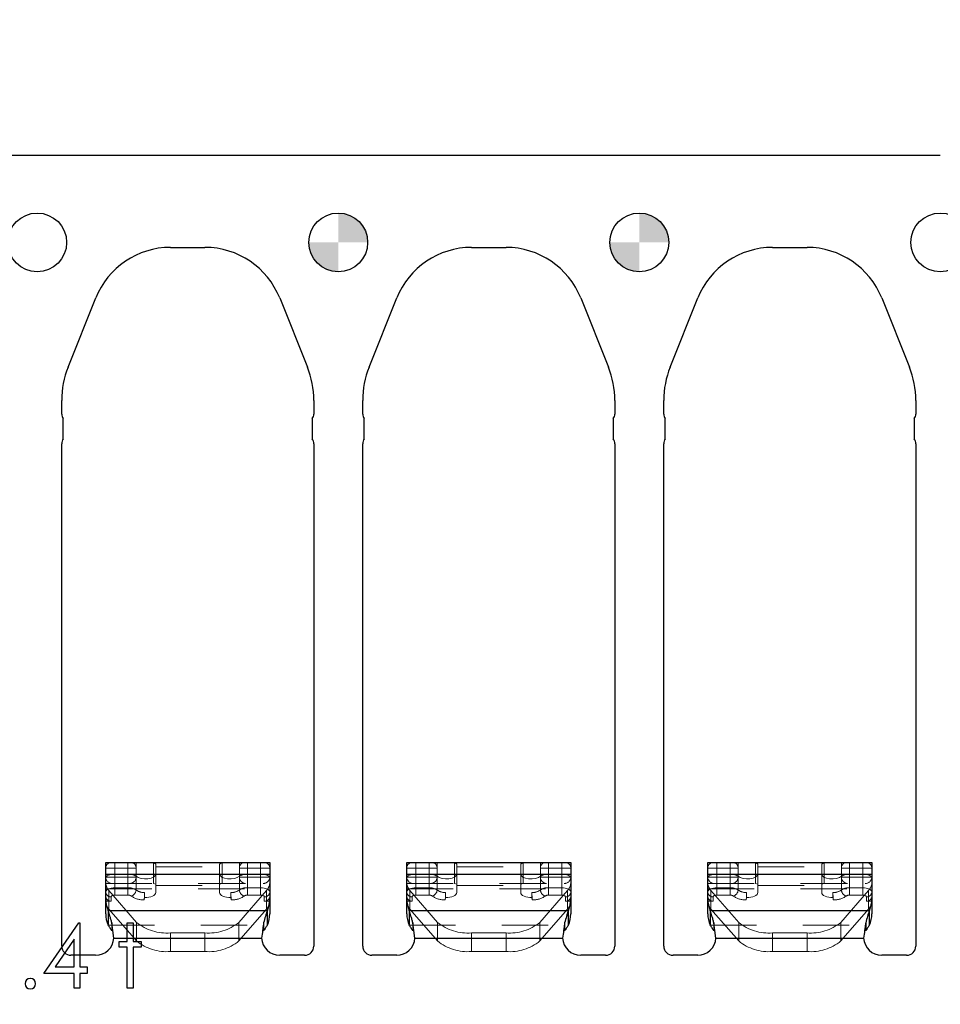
# Model space of a CAD drawing. Header units: inches. Extents: x -57.7 to -21.7, y -3.8 to 19.3.
# Tile 15 of 70: x -51.6 to -49.6, y 13.5 to 15.6. Entities that reach past the tile are written whole.
import ezdxf

# ---------------------------------------------------------------- set-up
doc = ezdxf.new("R2010")
doc.units = ezdxf.units.IN
doc.header["$LTSCALE"] = 0.5
doc.header["$MEASUREMENT"] = 0
doc.linetypes.add('HIDDEN', pattern=[0.225, 0.15, -0.075])
doc.layers.get('DEFPOINTS').update_dxf_attribs({"color": 8})
for name, color, linetype in [('APP-M-D', 42, 'Continuous'), ('APP-M-S', 30, 'Continuous'), ('PUN-M-S2', 1, 'Continuous')]:
    doc.layers.add(name, color=color, linetype=linetype)
doc.styles.add('DIEMAKER', font='romans.shx')
doc.dimstyles.new('LINEAR', dxfattribs={"dimtxt": 0.1, "dimasz": 0.125, "dimexe": 0.1, "dimexo": 0.05, "dimgap": 0.03, "dimtad": 1, "dimdec": 4, "dimzin": 4, "dimdsep": 46, "dimtxsty": 'DIEMAKER', "dimcen": 0, "dimclrd": 34, "dimclre": 34, "dimclrt": 42, "dimazin": 0, "dimtfac": 1, "dimtdec": 4, "dimtofl": 0, "dimtmove": 0, "dimatfit": 3, "dimfxl": 0, "dimtolj": 1, "dimtzin": 0, "dimarcsym": 0})

# ---------------------------------------------------------------- blocks, each defined once
blk = doc.blocks.new('*D83')
at = {"layer": 'APP-M-D', "color": 34, "lineweight": -2}
for p, q in [((-53.9818, 15.5436), (-53.9818, 16.4936)), ((-38.5318, 15.3561), (-38.5318, 16.4936)), ((-53.8568, 16.3936), (-38.6568, 16.3936))]:
    blk.add_line(p, q, dxfattribs=at)
at = {"layer": 'APP-M-D', "color": 34}
for points in [[(-53.8568, 16.4144), (-53.8568, 16.3727), (-53.9818, 16.3936)], [(-38.6568, 16.3727), (-38.6568, 16.4144), (-38.5318, 16.3936)]]:
    blk.add_solid(points, dxfattribs=at)
at = {"layer": 'DEFPOINTS', "color": 0}
for p in [(-38.5318, 16.3936), (-53.9818, 15.4936), (-38.5318, 15.3061)]:
    blk.add_point(p, dxfattribs=at)
at = {"layer": 'APP-M-D', "color": 42, "insert": (-46.6905, 16.4736), "char_height": 0.1, "attachment_point": 5, "style": 'DIEMAKER'}
blk.add_mtext('\\A1;15.4500', dxfattribs=at)

msp = doc.modelspace()

# ---------------------------------------------------------------- hatches: boundary and pattern name
at = {"layer": 'APP-M-S'}
h = msp.add_hatch(color=256, dxfattribs=at)
h.paths.add_polyline_path([(-50.81828, 15.11856, 0.4142136), (-50.88178, 15.18206), (-50.88178, 15.11856)])
h.paths.add_polyline_path([(-50.88178, 15.05506), (-50.88178, 15.11856), (-50.94528, 15.11856, 0.4142136)])
h = msp.add_hatch(color=256, dxfattribs=at)
h.paths.add_polyline_path([(-50.16828, 15.11856, 0.4142136), (-50.23178, 15.18206), (-50.23178, 15.11856)])
h.paths.add_polyline_path([(-50.23178, 15.05506), (-50.23178, 15.11856), (-50.29528, 15.11856, 0.4142136)])
at = {"layer": 'PUN-M-S2'}
h = msp.add_hatch(dxfattribs=at)
h.set_pattern_fill('ANSI31', color=256, scale=0.25, style=0)
h.paths.add_polyline_path([(-39.24528, 15.11856, 1), (-39.11828, 15.11856, 1)])
h.paths.add_polyline_path([(-39.95822, 14.99859, 0.3066784), (-40.11954, 15.1078), (-40.19402, 15.1078, 0.3066784), (-40.35533, 14.99859), (-40.41511, 14.84915, 0.0954146), (-40.42894, 14.77731), (-40.42894, 14.7478, 0.4142136), (-40.41394, 14.7328), (-40.34894, 14.7328, 0.4142136), (-40.33394, 14.7478), (-40.33394, 14.77731, -0.0954146), (-40.3269, 14.81387), (-40.26713, 14.96331, -0.3066784), (-40.19402, 15.0128), (-40.11954, 15.0128, -0.3066784), (-40.04643, 14.96331), (-39.98665, 14.81387, -0.0954146), (-39.97961, 14.77731), (-39.97961, 14.7478, 0.4142136), (-39.96461, 14.7328), (-39.89961, 14.7328, 0.4142136), (-39.88461, 14.7478), (-39.88461, 14.77731, 0.0954146), (-39.89845, 14.84915)])
h.paths.add_polyline_path([(-39.24528, 11.86856, 1), (-39.11828, 11.86856, 1)])
h.paths.add_polyline_path([(-40.11954, 11.87932, 0.3066784), (-39.95822, 11.98853), (-39.89845, 12.13797, 0.0954146), (-39.88461, 12.20981), (-39.88461, 12.23932, 0.4142136), (-39.89961, 12.25432), (-39.96461, 12.25432, 0.4142136), (-39.97961, 12.23932), (-39.97961, 12.20981, -0.0954146), (-39.98665, 12.17326), (-40.04643, 12.02382, -0.3066784), (-40.11954, 11.97432), (-40.19402, 11.97432, -0.3066784), (-40.26713, 12.02382), (-40.3269, 12.17326, -0.0954146), (-40.33394, 12.20981), (-40.33394, 12.23932, 0.4142136), (-40.34894, 12.25432), (-40.41394, 12.25432, 0.4142136), (-40.42894, 12.23932), (-40.42894, 12.20981, 0.0954146), (-40.41511, 12.13797), (-40.35533, 11.98853, 0.3066784), (-40.19402, 11.87932)])
h.paths.add_polyline_path([(-41.18461, 12.30347), (-41.18461, 13.38847, 0.4142136), (-41.20461, 13.40847), (-41.25796, 13.40847, 0.3988719), (-41.29727, 13.37117), (-41.2929, 13.34945), (-41.28486, 13.32839, -0.074975), (-41.27961, 13.29356), (-41.27961, 12.29847, 0.4142136), (-41.26461, 12.28347), (-41.20461, 12.28347, 0.4142136)])
h.paths.add_polyline_path([(-41.63394, 12.29847), (-41.63394, 13.29356, -0.074975), (-41.62869, 13.32839), (-41.62066, 13.34945), (-41.61628, 13.37117, 0.3988719), (-41.6556, 13.40847), (-41.70894, 13.40847, 0.4142136), (-41.72894, 13.38847), (-41.72894, 12.30347, 0.4142136), (-41.70894, 12.28347), (-41.64894, 12.28347, 0.4142136)])
h.paths.add_polyline_path([(-41.83461, 13.59866), (-41.83461, 14.68366, 0.4142136), (-41.85461, 14.70366), (-41.91461, 14.70366, 0.4142136), (-41.92961, 14.68866), (-41.92961, 13.69356, -0.074975), (-41.93486, 13.65873), (-41.9429, 13.63767), (-41.94727, 13.61596, 0.3988719), (-41.90796, 13.57866), (-41.85461, 13.57866, 0.4142136)])
h.paths.add_polyline_path([(-42.82568, 12.24991), (-42.82568, 12.29448, 0.7832708), (-42.86835, 12.30501, -0.2786513), (-42.88578, 12.29448), (-42.91426, 12.29448, -0.3888787), (-42.93387, 12.31245), (-42.93394, 12.31331), (-42.93777, 12.35707, 0.3888787), (-42.94773, 12.3662), (-43.00568, 12.3662, 0.4142136), (-43.02568, 12.3462), (-43.02568, 12.29251), (-43.02568, 12.24867), (-43.02568, 12.1982, 0.4142136), (-43.00568, 12.1782), (-42.94773, 12.1782, 0.3888787), (-42.93777, 12.18733), (-42.93394, 12.23108), (-42.93387, 12.23194, -0.3888787), (-42.91426, 12.24991), (-42.88578, 12.24991, -0.2786513), (-42.86835, 12.23938, 0.7832708)])
h.paths.add_polyline_path([(-43.13788, 12.24867), (-43.13788, 12.29251), (-43.13788, 12.3462, 0.4142136), (-43.15788, 12.3662), (-43.21582, 12.3662, 0.3888787), (-43.22578, 12.35707), (-43.22961, 12.31331), (-43.22969, 12.31245, -0.3888787), (-43.2493, 12.29448), (-43.27778, 12.29448, -0.2786513), (-43.2952, 12.30501, 0.7832708), (-43.33788, 12.29448), (-43.33788, 12.24991, 0.7832708), (-43.2952, 12.23938, -0.2786513), (-43.27778, 12.24991), (-43.2493, 12.24991, -0.3888787), (-43.22969, 12.23194), (-43.22961, 12.23108), (-43.22578, 12.18733, 0.3888787), (-43.21582, 12.1782), (-43.15788, 12.1782, 0.4142136), (-43.13788, 12.1982)])
h.paths.add_polyline_path([(-43.13788, 14.69461), (-43.13788, 14.73846), (-43.13788, 14.78893, 0.4142136), (-43.15788, 14.80893), (-43.21582, 14.80893, 0.3888787), (-43.22578, 14.7998), (-43.22961, 14.75604), (-43.22969, 14.75518, -0.3888787), (-43.2493, 14.73721), (-43.27778, 14.73721, -0.2786513), (-43.2952, 14.74774, 0.7832708), (-43.33788, 14.73721), (-43.33788, 14.69264, 0.7832708), (-43.2952, 14.68211, -0.2786513), (-43.27778, 14.69264), (-43.2493, 14.69264, -0.3888787), (-43.22969, 14.67467), (-43.22961, 14.67381), (-43.22578, 14.63006, 0.3888787), (-43.21582, 14.62093), (-43.15788, 14.62093, 0.4142136), (-43.13788, 14.64093)])
h.paths.add_polyline_path([(-42.82568, 14.69264), (-42.82568, 14.73721, 0.7832708), (-42.86835, 14.74774, -0.2786513), (-42.88578, 14.73721), (-42.91426, 14.73721, -0.3888787), (-42.93387, 14.75518), (-42.93394, 14.75604), (-42.93777, 14.7998, 0.3888787), (-42.94773, 14.80893), (-43.00568, 14.80893, 0.4142136), (-43.02568, 14.78893), (-43.02568, 14.73846), (-43.02568, 14.69461), (-43.02568, 14.64093, 0.4142136), (-43.00568, 14.62093), (-42.94773, 14.62093, 0.3888787), (-42.93777, 14.63006), (-42.93394, 14.67381), (-42.93387, 14.67467, -0.3888787), (-42.91426, 14.69264), (-42.88578, 14.69264, -0.2786513), (-42.86835, 14.68211, 0.7832708)])
h.paths.add_polyline_path([(-51.69199, 13.3889), (-51.69199, 13.59823, -0.1191534), (-51.69727, 13.61596), (-51.74103, 13.61596), (-51.74643, 13.60972, -0.1934262), (-51.81954, 13.58687), (-51.89402, 13.58687, -0.1934262), (-51.96713, 13.60972), (-51.97253, 13.61596), (-52.01628, 13.61596, -0.1191534), (-52.02157, 13.59823), (-52.02157, 13.3889, -0.1191534), (-52.01628, 13.37117), (-51.97253, 13.37117), (-51.96713, 13.3774, -0.1934262), (-51.89402, 13.40026), (-51.81954, 13.40026, -0.1934262), (-51.74643, 13.3774), (-51.74103, 13.37117), (-51.69727, 13.37117, -0.1191534)])
h.paths.add_polyline_path([(-42.28394, 13.69356), (-42.28394, 14.68866, 0.4142136), (-42.29894, 14.70366), (-42.35894, 14.70366, 0.4142136), (-42.37894, 14.68366), (-42.37894, 13.59866, 0.4142136), (-42.35894, 13.57866), (-42.3056, 13.57866, 0.3988719), (-42.26628, 13.61596), (-42.27066, 13.63767), (-42.27869, 13.65873, -0.074975)])
h.paths.add_polyline_path([(-53.23178, 15.30606), (-53.23178, 15.49356), (-53.98178, 15.49356), (-53.98178, 11.49356), (-53.23178, 11.49356), (-53.23178, 11.68106), (-53.88178, 11.68106), (-53.88178, 11.88347, 0.0548242), (-53.84402, 11.87932), (-53.76954, 11.87932, 0.3066784), (-53.60822, 11.98853), (-53.54845, 12.13797, 0.0954146), (-53.53461, 12.20981), (-53.53461, 12.23932, 0.1697745), (-53.53788, 12.24867), (-53.53788, 12.29251, 0.1459542), (-53.53461, 12.30347), (-53.53461, 13.38847, 0.4142136), (-53.55461, 13.40847), (-53.60796, 13.40847, 0.2152504), (-53.63749, 13.39514), (-53.63749, 13.59199, 0.2152504), (-53.60796, 13.57866), (-53.55461, 13.57866, 0.4142136), (-53.53461, 13.59866), (-53.53461, 14.68366, 0.1459542), (-53.53788, 14.69461), (-53.53788, 14.73846, 0.1697745), (-53.53461, 14.7478), (-53.53461, 14.77731, 0.0954146), (-53.54845, 14.84915), (-53.60822, 14.99859, 0.3066784), (-53.76954, 15.1078), (-53.84402, 15.1078, 0.0548242), (-53.88178, 15.10365), (-53.88178, 15.30606)])
h.paths.add_polyline_path([(-51.81954, 13.58687, 0.1934262), (-51.74643, 13.60972), (-51.74643, 13.61596), (-51.81954, 13.61596)], flags=16)
h.paths.add_polyline_path([(-51.81954, 13.58687), (-51.81954, 13.61596), (-51.89402, 13.61596), (-51.89402, 13.58687)], flags=16)
h.paths.add_polyline_path([(-51.89402, 13.58687), (-51.89402, 13.61596), (-51.96713, 13.61596), (-51.96713, 13.60972, 0.1934262)], flags=16)
h.paths.add_polyline_path([(-51.89402, 13.37117), (-51.89402, 13.40026, 0.1934262), (-51.96713, 13.3774), (-51.96713, 13.37117)], flags=16)
h.paths.add_polyline_path([(-51.81954, 13.37117), (-51.81954, 13.40026), (-51.89402, 13.40026), (-51.89402, 13.37117)], flags=16)
h.paths.add_polyline_path([(-51.74643, 13.3774, 0.1934262), (-51.81954, 13.40026), (-51.81954, 13.37117), (-51.74643, 13.37117)], flags=16)
h.paths.add_polyline_path([(-53.54528, 15.11856, -1), (-53.41828, 15.11856, -1)], flags=0)
h.paths.add_polyline_path([(-53.54528, 11.86856, -1), (-53.41828, 11.86856, -1)], flags=0)
h.paths.add_polyline_path([(-53.23178, 12.53162), (-53.23178, 15.10365, 0.2476897), (-53.35533, 14.99859), (-53.41511, 14.84915, 0.0954146), (-53.42894, 14.77731), (-53.42894, 14.7478, 0.1697745), (-53.42568, 14.73846), (-53.42568, 14.69461, 0.1459542), (-53.42894, 14.68366), (-53.42894, 13.59866, 0.4142136), (-53.40894, 13.57866), (-53.3556, 13.57866, 0.2152504), (-53.32607, 13.59199), (-53.32607, 13.39514, 0.2152504), (-53.3556, 13.40847), (-53.40894, 13.40847, 0.4142136), (-53.42894, 13.38847), (-53.42894, 12.30347, 0.1459542), (-53.42568, 12.29251), (-53.42568, 12.24867, 0.1697745), (-53.42894, 12.23932), (-53.42894, 12.20981, 0.0954146), (-53.41511, 12.13797), (-53.35533, 11.98853, 0.2476897), (-53.23178, 11.88347)], flags=0)
h.paths.add_polyline_path([(-53.54528, 15.11856, 1), (-53.41828, 15.11856, 1)], flags=0)
h.paths.add_polyline_path([(-53.41828, 11.86856, 1), (-53.54528, 11.86856, 1)], flags=0)
h.paths.add_polyline_path([(-53.23178, 15.10365), (-53.23178, 15.30606), (-53.88178, 15.30606), (-53.88178, 15.10365, -0.0548242), (-53.84402, 15.1078), (-53.76954, 15.1078, -0.3066784), (-53.60822, 14.99859), (-53.54845, 14.84915, -0.0954146), (-53.53461, 14.77731), (-53.53461, 14.7478, -0.1697745), (-53.53788, 14.73846), (-53.53788, 14.69461, -0.1459542), (-53.53461, 14.68366), (-53.53461, 13.59866, -0.4142136), (-53.55461, 13.57866), (-53.60796, 13.57866, -0.2152504), (-53.63749, 13.59199), (-53.63749, 13.39514, -0.2152504), (-53.60796, 13.40847), (-53.55461, 13.40847, -0.4142136), (-53.53461, 13.38847), (-53.53461, 12.30347, -0.1459542), (-53.53788, 12.29251), (-53.53788, 12.24867, -0.1697745), (-53.53461, 12.23932), (-53.53461, 12.20981, -0.0954146), (-53.54845, 12.13797), (-53.60822, 11.98853, -0.3066784), (-53.76954, 11.87932), (-53.84402, 11.87932, -0.0548242), (-53.88178, 11.88347), (-53.88178, 11.68106), (-53.23178, 11.68106), (-53.23178, 11.88347, -0.2476897), (-53.35533, 11.98853), (-53.41511, 12.13797, -0.0954146), (-53.42894, 12.20981), (-53.42894, 12.23932, -0.1697745), (-53.42568, 12.24867), (-53.42568, 12.29251, -0.1459542), (-53.42894, 12.30347), (-53.42894, 13.38847, -0.4142136), (-53.40894, 13.40847), (-53.3556, 13.40847, -0.2152504), (-53.32607, 13.39514), (-53.32607, 13.59199, -0.2152504), (-53.3556, 13.57866), (-53.40894, 13.57866, -0.4142136), (-53.42894, 13.59866), (-53.42894, 14.68366, -0.1459542), (-53.42568, 14.69461), (-53.42568, 14.73846, -0.1697745), (-53.42894, 14.7478), (-53.42894, 14.77731, -0.0954146), (-53.41511, 14.84915), (-53.35533, 14.99859, -0.2476897)], flags=16)

# ---------------------------------------------------------------- linework, layer by layer
at = {"layer": 'APP-M-D', "linetype": 'Continuous'}
for points in [[(-51.44226, 13.64903), (-51.43976, 13.64903), (-51.43976, 13.55363), (-51.42386, 13.55363), (-51.42386, 13.5395), (-51.43976, 13.5395), (-51.43976, 13.5077), (-51.45212, 13.5077), (-51.45212, 13.5395), (-51.51749, 13.5395), (-51.44227, 13.64903)], [(-51.33729, 13.64903), (-51.32493, 13.64903), (-51.32493, 13.6084), (-51.30726, 13.6084), (-51.30726, 13.59603), (-51.32493, 13.59603), (-51.32493, 13.5077), (-51.33729, 13.5077), (-51.33729, 13.59603), (-51.35496, 13.59603), (-51.35496, 13.6084), (-51.33729, 13.6084), (-51.33729, 13.64903)], [(-51.45212, 13.55363), (-51.45212, 13.61348), (-51.4932, 13.55363), (-51.45212, 13.55363)]]:
    msp.add_lwpolyline(points, dxfattribs=at)
msp.add_arc((-51.54664, 13.51742), 0.01148, 90.01347, 89.98653, dxfattribs=at)
at = {"layer": 'APP-M-S', "linetype": 'Continuous', "lineweight": 25}
for p, q in [((-50.23178, 15.30606), (-52.83178, 15.30606)), ((-49.58178, 15.30606), (-50.23178, 15.30606)), ((-51.24402, 15.1078), (-51.16954, 15.1078)), ((-50.59402, 15.1078), (-50.51954, 15.1078)), ((-49.94402, 15.1078), (-49.86954, 15.1078)), ((-51.46511, 14.84915), (-51.40533, 14.99859)), ((-51.00822, 14.99859), (-50.94845, 14.84915)), ((-50.81511, 14.84915), (-50.75533, 14.99859)), ((-50.35822, 14.99859), (-50.29845, 14.84915)), ((-50.16511, 14.84915), (-50.10533, 14.99859)), ((-49.70822, 14.99859), (-49.64845, 14.84915)), ((-51.47894, 14.7478), (-51.47894, 14.77731)), ((-50.93461, 14.77731), (-50.93461, 14.7478)), ((-50.82894, 14.7478), (-50.82894, 14.77731)), ((-50.28461, 14.77731), (-50.28461, 14.7478)), ((-50.17894, 14.7478), (-50.17894, 14.77731)), ((-49.63461, 14.77731), (-49.63461, 14.7478)), ((-51.47568, 14.69461), (-51.47568, 14.73846)), ((-50.93788, 14.73846), (-50.93788, 14.69461)), ((-50.82568, 14.69461), (-50.82568, 14.73846)), ((-50.28788, 14.73846), (-50.28788, 14.69461)), ((-50.17568, 14.69461), (-50.17568, 14.73846)), ((-49.63788, 14.73846), (-49.63788, 14.69461)), ((-51.47894, 13.59866), (-51.47894, 14.68366)), ((-50.93461, 14.68366), (-50.93461, 13.59866)), ((-50.82894, 13.59866), (-50.82894, 14.68366)), ((-50.28461, 14.68366), (-50.28461, 13.59866)), ((-50.17894, 13.59866), (-50.17894, 14.68366)), ((-49.63461, 14.68366), (-49.63461, 13.59866)), ((-51.38394, 13.66842), (-51.38394, 13.77907)), ((-51.38394, 13.77907), (-51.02961, 13.77907)), ((-51.02961, 13.77907), (-51.02961, 13.66842)), ((-50.73394, 13.66842), (-50.73394, 13.77907)), ((-50.73394, 13.77907), (-50.37961, 13.77907)), ((-50.37961, 13.77907), (-50.37961, 13.66842)), ((-50.08394, 13.66842), (-50.08394, 13.77907)), ((-50.08394, 13.77907), (-49.72961, 13.77907)), ((-49.72961, 13.77907), (-49.72961, 13.66842)), ((-51.38394, 13.75428), (-51.02961, 13.75428)), ((-50.73394, 13.75428), (-50.37961, 13.75428)), ((-50.08394, 13.75428), (-49.72961, 13.75428)), ((-51.37869, 13.67581), (-51.03486, 13.67581)), ((-51.37869, 13.67581), (-51.37869, 13.64379)), ((-51.03486, 13.64379), (-51.03486, 13.67581)), ((-50.72869, 13.67581), (-50.38486, 13.67581)), ((-50.72869, 13.67581), (-50.72869, 13.64379)), ((-50.38486, 13.64379), (-50.38486, 13.67581)), ((-50.07869, 13.67581), (-49.73486, 13.67581)), ((-50.07869, 13.67581), (-50.07869, 13.64379)), ((-49.73486, 13.64379), (-49.73486, 13.67581)), ((-51.37066, 13.64882), (-51.37066, 13.63124)), ((-51.36628, 13.61596), (-51.37066, 13.64882)), ((-51.0429, 13.64882), (-51.0429, 13.63124)), ((-50.71628, 13.61596), (-50.72066, 13.64882)), ((-50.72066, 13.64882), (-50.72066, 13.63124)), ((-50.3929, 13.64882), (-50.3929, 13.63124)), ((-50.07066, 13.64882), (-50.07066, 13.63124)), ((-50.06628, 13.61596), (-50.07066, 13.64882)), ((-49.7429, 13.64882), (-49.7429, 13.63124)), ((-51.36628, 13.61596), (-51.04727, 13.61596)), ((-50.71628, 13.61596), (-50.39727, 13.61596)), ((-50.06628, 13.61596), (-49.74727, 13.61596)), ((-51.4056, 13.57866), (-51.45894, 13.57866)), ((-50.95461, 13.57866), (-51.00796, 13.57866)), ((-50.7556, 13.57866), (-50.80894, 13.57866)), ((-50.30461, 13.57866), (-50.35796, 13.57866)), ((-50.1056, 13.57866), (-50.15894, 13.57866)), ((-49.65461, 13.57866), (-49.70796, 13.57866))]:
    msp.add_line(p, q, dxfattribs=at)
at = {"layer": 'APP-M-S', "linetype": 'HIDDEN', "lineweight": 18}
for p, q in [((-51.31835, 13.76726), (-51.38394, 13.76726)), ((-51.36426, 13.7338), (-51.36426, 13.77907)), ((-51.33578, 13.7338), (-51.33578, 13.77907)), ((-51.31835, 13.71973), (-51.31835, 13.77907)), ((-51.28097, 13.7338), (-51.28097, 13.77907)), ((-51.28097, 13.77907), (-51.27568, 13.77561)), ((-51.27568, 13.77561), (-51.27568, 13.71412)), ((-51.27568, 13.76951), (-51.13788, 13.76951)), ((-51.13788, 13.77561), (-51.13259, 13.77907)), ((-51.13788, 13.71412), (-51.13788, 13.77561)), ((-51.13259, 13.77907), (-51.13259, 13.7338)), ((-51.0952, 13.71973), (-51.0952, 13.77907)), ((-51.0952, 13.76726), (-51.02961, 13.76726)), ((-51.07778, 13.77907), (-51.07778, 13.7338)), ((-51.0493, 13.77907), (-51.0493, 13.7338)), ((-50.66835, 13.76726), (-50.73394, 13.76726)), ((-50.71426, 13.77907), (-50.71426, 13.70867)), ((-50.68578, 13.7338), (-50.68578, 13.77907)), ((-50.66835, 13.71973), (-50.66835, 13.77907)), ((-50.63097, 13.7338), (-50.63097, 13.77907)), ((-50.63097, 13.77907), (-50.62568, 13.77561)), ((-50.62568, 13.77561), (-50.62568, 13.71412)), ((-50.62568, 13.76951), (-50.48788, 13.76951)), ((-50.48788, 13.77561), (-50.48259, 13.77907)), ((-50.48788, 13.71412), (-50.48788, 13.77561)), ((-50.48259, 13.77907), (-50.48259, 13.7338)), ((-50.4452, 13.71973), (-50.4452, 13.77907)), ((-50.4452, 13.76726), (-50.37961, 13.76726)), ((-50.42778, 13.77907), (-50.42778, 13.7338)), ((-50.3993, 13.77907), (-50.3993, 13.7338)), ((-50.01835, 13.76726), (-50.08394, 13.76726)), ((-50.06426, 13.7338), (-50.06426, 13.77907)), ((-50.03578, 13.7338), (-50.03578, 13.77907)), ((-50.01835, 13.71973), (-50.01835, 13.77907)), ((-49.98097, 13.7338), (-49.98097, 13.77907)), ((-49.98097, 13.77907), (-49.97568, 13.77561)), ((-49.97568, 13.77561), (-49.97568, 13.71412)), ((-49.97568, 13.76951), (-49.83788, 13.76951)), ((-49.83788, 13.77561), (-49.83259, 13.77907)), ((-49.83788, 13.71412), (-49.83788, 13.77561)), ((-49.83259, 13.77907), (-49.83259, 13.7338)), ((-49.7952, 13.71973), (-49.7952, 13.77907)), ((-49.7952, 13.76726), (-49.72961, 13.76726)), ((-49.77778, 13.77907), (-49.77778, 13.7338)), ((-49.7493, 13.70867), (-49.7493, 13.77907)), ((-51.31835, 13.74735), (-51.38394, 13.74735)), ((-51.36426, 13.75428), (-51.36426, 13.70867)), ((-51.33578, 13.75428), (-51.36426, 13.75428)), ((-51.33578, 13.75428), (-51.33578, 13.70867)), ((-51.0952, 13.74735), (-51.02961, 13.74735)), ((-51.07778, 13.70867), (-51.07778, 13.75428)), ((-51.0493, 13.75428), (-51.07778, 13.75428)), ((-51.0493, 13.70867), (-51.0493, 13.75428)), ((-50.66835, 13.74735), (-50.73394, 13.74735)), ((-50.68578, 13.75428), (-50.71426, 13.75428)), ((-50.68578, 13.75428), (-50.68578, 13.70867)), ((-50.4452, 13.74735), (-50.37961, 13.74735)), ((-50.42778, 13.70867), (-50.42778, 13.75428)), ((-50.3993, 13.75428), (-50.42778, 13.75428)), ((-50.3993, 13.70867), (-50.3993, 13.75428)), ((-50.01835, 13.74735), (-50.08394, 13.74735)), ((-50.06426, 13.75428), (-50.06426, 13.70867)), ((-50.03578, 13.75428), (-50.06426, 13.75428)), ((-50.03578, 13.75428), (-50.03578, 13.70867)), ((-49.7952, 13.74735), (-49.72961, 13.74735)), ((-49.77778, 13.70867), (-49.77778, 13.75428)), ((-49.7493, 13.75428), (-49.77778, 13.75428)), ((-51.38394, 13.7338), (-51.02961, 13.7338)), ((-51.38394, 13.72227), (-51.02961, 13.72227)), ((-51.3769, 13.67872), (-51.3769, 13.71888)), ((-51.3769, 13.71888), (-51.31713, 13.64988)), ((-51.36426, 13.7246), (-51.33578, 13.7246)), ((-51.28097, 13.7338), (-51.27568, 13.73219)), ((-51.27568, 13.72935), (-51.13788, 13.72935)), ((-51.13788, 13.73219), (-51.13259, 13.7338)), ((-51.09643, 13.64988), (-51.03665, 13.71888)), ((-51.0493, 13.7246), (-51.07778, 13.7246)), ((-51.03665, 13.67872), (-51.03665, 13.71888)), ((-50.73394, 13.7338), (-50.37961, 13.7338)), ((-50.73394, 13.72227), (-50.37961, 13.72227)), ((-50.7269, 13.67872), (-50.7269, 13.71888)), ((-50.7269, 13.71888), (-50.66713, 13.64988)), ((-50.71426, 13.7246), (-50.68578, 13.7246)), ((-50.63097, 13.7338), (-50.62568, 13.73219)), ((-50.62568, 13.72935), (-50.48788, 13.72935)), ((-50.48788, 13.73219), (-50.48259, 13.7338)), ((-50.44643, 13.64988), (-50.38665, 13.71888)), ((-50.3993, 13.7246), (-50.42778, 13.7246)), ((-50.38665, 13.67872), (-50.38665, 13.71888)), ((-50.08394, 13.7338), (-49.72961, 13.7338)), ((-50.08394, 13.72227), (-49.72961, 13.72227)), ((-50.0769, 13.67872), (-50.0769, 13.71888)), ((-50.0769, 13.71888), (-50.01713, 13.64988)), ((-50.06426, 13.7246), (-50.03578, 13.7246)), ((-49.98097, 13.7338), (-49.97568, 13.73219)), ((-49.97568, 13.72935), (-49.83788, 13.72935)), ((-49.83788, 13.73219), (-49.83259, 13.7338)), ((-49.79643, 13.64988), (-49.73665, 13.71888)), ((-49.7493, 13.7246), (-49.77778, 13.7246)), ((-49.73665, 13.67872), (-49.73665, 13.71888)), ((-51.37213, 13.6956), (-51.37213, 13.70503)), ((-51.36426, 13.70867), (-51.33578, 13.70867)), ((-51.30085, 13.69826), (-51.29998, 13.7037)), ((-51.29998, 13.7037), (-51.29998, 13.71417)), ((-51.11358, 13.71417), (-51.11358, 13.7037)), ((-51.11358, 13.7037), (-51.11271, 13.69826)), ((-51.0493, 13.70867), (-51.07778, 13.70867)), ((-51.04142, 13.6956), (-51.04142, 13.70503)), ((-50.72213, 13.6956), (-50.72213, 13.70503)), ((-50.71426, 13.70867), (-50.68578, 13.70867)), ((-50.65085, 13.69826), (-50.64998, 13.7037)), ((-50.64998, 13.7037), (-50.64998, 13.71417)), ((-50.46358, 13.71417), (-50.46358, 13.7037)), ((-50.46358, 13.7037), (-50.46271, 13.69826)), ((-50.3993, 13.70867), (-50.42778, 13.70867)), ((-50.39142, 13.6956), (-50.39142, 13.70503)), ((-50.07213, 13.6956), (-50.07213, 13.70503)), ((-50.06426, 13.70867), (-50.03578, 13.70867)), ((-50.00085, 13.69826), (-49.99998, 13.7037)), ((-49.99998, 13.7037), (-49.99998, 13.71417)), ((-49.81358, 13.71417), (-49.81358, 13.7037)), ((-49.81358, 13.7037), (-49.81271, 13.69826)), ((-49.7493, 13.70867), (-49.77778, 13.70867)), ((-49.74142, 13.6956), (-49.74142, 13.70503)), ((-51.37213, 13.6956), (-51.38394, 13.6956)), ((-51.3769, 13.67872), (-51.31713, 13.60972)), ((-51.09643, 13.60972), (-51.03665, 13.67872)), ((-51.02961, 13.6956), (-51.04142, 13.6956)), ((-50.72213, 13.6956), (-50.73394, 13.6956)), ((-50.7269, 13.67872), (-50.66713, 13.60972)), ((-50.44643, 13.60972), (-50.38665, 13.67872)), ((-50.37961, 13.6956), (-50.39142, 13.6956)), ((-50.07213, 13.6956), (-50.08394, 13.6956)), ((-50.0769, 13.67872), (-50.01713, 13.60972)), ((-49.79643, 13.60972), (-49.73665, 13.67872)), ((-49.72961, 13.6956), (-49.74142, 13.6956)), ((-51.37869, 13.64379), (-51.03486, 13.64379)), ((-51.31713, 13.60972), (-51.31713, 13.64988)), ((-51.09643, 13.60972), (-51.09643, 13.64988)), ((-50.72869, 13.64379), (-50.38486, 13.64379)), ((-50.66713, 13.60972), (-50.66713, 13.64988)), ((-50.44643, 13.60972), (-50.44643, 13.64988)), ((-50.07869, 13.64379), (-49.73486, 13.64379)), ((-50.01713, 13.60972), (-50.01713, 13.64988)), ((-49.79643, 13.60972), (-49.79643, 13.64988)), ((-51.36628, 13.61596), (-51.04727, 13.61596)), ((-51.24402, 13.58687), (-51.24402, 13.62703)), ((-51.24402, 13.62703), (-51.16954, 13.62703)), ((-51.16954, 13.58687), (-51.16954, 13.62703)), ((-50.71628, 13.61596), (-50.39727, 13.61596)), ((-50.59402, 13.58687), (-50.59402, 13.62703)), ((-50.59402, 13.62703), (-50.51954, 13.62703)), ((-50.51954, 13.58687), (-50.51954, 13.62703)), ((-50.06628, 13.61596), (-49.74727, 13.61596)), ((-49.94402, 13.58687), (-49.94402, 13.62703)), ((-49.94402, 13.62703), (-49.86954, 13.62703)), ((-49.86954, 13.58687), (-49.86954, 13.62703)), ((-51.24402, 13.58687), (-51.16954, 13.58687)), ((-50.59402, 13.58687), (-50.51954, 13.58687)), ((-49.94402, 13.58687), (-49.86954, 13.58687))]:
    msp.add_line(p, q, dxfattribs=at)
at = {"layer": 'APP-M-S', "linetype": 'HIDDEN', "lineweight": 18, "flags": 128}
for points in [[(-51.36426, 13.75428), (-51.3681, 13.75411), (-51.37179, 13.75359), (-51.37519, 13.75275), (-51.37818, 13.75162), (-51.38063, 13.75024), (-51.38245, 13.74867), (-51.38357, 13.74696), (-51.38394, 13.74519)], [(-51.27568, 13.75428), (-51.27691, 13.75087), (-51.28049, 13.74783), (-51.28602, 13.7455), (-51.29289, 13.74413), (-51.30036, 13.74387), (-51.3076, 13.74475), (-51.31382, 13.74667), (-51.31835, 13.74942)], [(-51.0952, 13.74942), (-51.09973, 13.74667), (-51.10596, 13.74475), (-51.1132, 13.74387), (-51.12067, 13.74413), (-51.12754, 13.7455), (-51.13306, 13.74783), (-51.13664, 13.75087), (-51.13788, 13.75428)], [(-51.02961, 13.74519), (-51.02999, 13.74696), (-51.03111, 13.74867), (-51.03293, 13.75024), (-51.03538, 13.75162), (-51.03836, 13.75275), (-51.04176, 13.75359), (-51.04546, 13.75411), (-51.0493, 13.75428)], [(-50.71426, 13.75428), (-50.7181, 13.75411), (-50.72179, 13.75359), (-50.72519, 13.75275), (-50.72818, 13.75162), (-50.73063, 13.75024), (-50.73245, 13.74867), (-50.73357, 13.74696), (-50.73394, 13.74519)], [(-50.62568, 13.75428), (-50.62691, 13.75087), (-50.63049, 13.74783), (-50.63602, 13.7455), (-50.64289, 13.74413), (-50.65036, 13.74387), (-50.6576, 13.74475), (-50.66382, 13.74667), (-50.66835, 13.74942)], [(-50.4452, 13.74942), (-50.44973, 13.74667), (-50.45596, 13.74475), (-50.4632, 13.74387), (-50.47067, 13.74413), (-50.47754, 13.7455), (-50.48306, 13.74783), (-50.48664, 13.75087), (-50.48788, 13.75428)], [(-50.37961, 13.74519), (-50.37999, 13.74696), (-50.38111, 13.74867), (-50.38293, 13.75024), (-50.38538, 13.75162), (-50.38836, 13.75275), (-50.39176, 13.75359), (-50.39546, 13.75411), (-50.3993, 13.75428)], [(-50.06426, 13.75428), (-50.0681, 13.75411), (-50.07179, 13.75359), (-50.07519, 13.75275), (-50.07818, 13.75162), (-50.08063, 13.75024), (-50.08245, 13.74867), (-50.08357, 13.74696), (-50.08394, 13.74519)], [(-49.97568, 13.75428), (-49.97691, 13.75087), (-49.98049, 13.74783), (-49.98602, 13.7455), (-49.99289, 13.74413), (-50.00036, 13.74387), (-50.0076, 13.74475), (-50.01382, 13.74667), (-50.01835, 13.74942)], [(-49.7952, 13.74942), (-49.79973, 13.74667), (-49.80596, 13.74475), (-49.8132, 13.74387), (-49.82067, 13.74413), (-49.82754, 13.7455), (-49.83306, 13.74783), (-49.83664, 13.75087), (-49.83788, 13.75428)], [(-49.72961, 13.74519), (-49.72999, 13.74696), (-49.73111, 13.74867), (-49.73293, 13.75024), (-49.73538, 13.75162), (-49.73836, 13.75275), (-49.74176, 13.75359), (-49.74546, 13.75411), (-49.7493, 13.75428)], [(-51.38394, 13.71551), (-51.38357, 13.71728), (-51.38245, 13.71899), (-51.38063, 13.72056), (-51.37818, 13.72193), (-51.37519, 13.72306), (-51.37179, 13.7239), (-51.3681, 13.72442), (-51.36426, 13.7246)], [(-51.02961, 13.71551), (-51.02999, 13.71728), (-51.03111, 13.71899), (-51.03293, 13.72056), (-51.03538, 13.72193), (-51.03836, 13.72306), (-51.04176, 13.7239), (-51.04546, 13.72442), (-51.0493, 13.7246)], [(-50.73394, 13.71551), (-50.73357, 13.71728), (-50.73245, 13.71899), (-50.73063, 13.72056), (-50.72818, 13.72193), (-50.72519, 13.72306), (-50.72179, 13.7239), (-50.7181, 13.72442), (-50.71426, 13.7246)], [(-50.37961, 13.71551), (-50.37999, 13.71728), (-50.38111, 13.71899), (-50.38293, 13.72056), (-50.38538, 13.72193), (-50.38836, 13.72306), (-50.39176, 13.7239), (-50.39546, 13.72442), (-50.3993, 13.7246)], [(-50.08394, 13.71551), (-50.08357, 13.71728), (-50.08245, 13.71899), (-50.08063, 13.72056), (-50.07818, 13.72193), (-50.07519, 13.72306), (-50.07179, 13.7239), (-50.0681, 13.72442), (-50.06426, 13.7246)], [(-49.72961, 13.71551), (-49.72999, 13.71728), (-49.73111, 13.71899), (-49.73293, 13.72056), (-49.73538, 13.72193), (-49.73836, 13.72306), (-49.74176, 13.7239), (-49.74546, 13.72442), (-49.7493, 13.7246)], [(-51.37213, 13.70503), (-51.37198, 13.70574), (-51.37153, 13.70642), (-51.37081, 13.70705), (-51.36983, 13.7076), (-51.36863, 13.70805), (-51.36727, 13.70839), (-51.36579, 13.7086), (-51.36426, 13.70867)], [(-51.27568, 13.71412), (-51.27615, 13.71199), (-51.27756, 13.70994), (-51.27985, 13.70807), (-51.28291, 13.70646), (-51.28662, 13.70517), (-51.29082, 13.70426), (-51.29533, 13.70376), (-51.29998, 13.7037)], [(-51.11358, 13.7037), (-51.11822, 13.70376), (-51.12274, 13.70426), (-51.12694, 13.70517), (-51.13065, 13.70646), (-51.13371, 13.70807), (-51.13599, 13.70994), (-51.1374, 13.71199), (-51.13788, 13.71412)], [(-51.04142, 13.70503), (-51.04158, 13.70574), (-51.04202, 13.70642), (-51.04275, 13.70705), (-51.04373, 13.7076), (-51.04492, 13.70805), (-51.04628, 13.70839), (-51.04776, 13.7086), (-51.0493, 13.70867)], [(-50.72213, 13.70503), (-50.72198, 13.70574), (-50.72153, 13.70642), (-50.72081, 13.70705), (-50.71983, 13.7076), (-50.71863, 13.70805), (-50.71727, 13.70839), (-50.71579, 13.7086), (-50.71426, 13.70867)], [(-50.62568, 13.71412), (-50.62615, 13.71199), (-50.62756, 13.70994), (-50.62985, 13.70807), (-50.63291, 13.70646), (-50.63662, 13.70517), (-50.64082, 13.70426), (-50.64533, 13.70376), (-50.64998, 13.7037)], [(-50.46358, 13.7037), (-50.46822, 13.70376), (-50.47274, 13.70426), (-50.47694, 13.70517), (-50.48065, 13.70646), (-50.48371, 13.70807), (-50.48599, 13.70994), (-50.4874, 13.71199), (-50.48788, 13.71412)], [(-50.39142, 13.70503), (-50.39158, 13.70574), (-50.39202, 13.70642), (-50.39275, 13.70705), (-50.39373, 13.7076), (-50.39492, 13.70805), (-50.39628, 13.70839), (-50.39776, 13.7086), (-50.3993, 13.70867)], [(-50.07213, 13.70503), (-50.07198, 13.70574), (-50.07153, 13.70642), (-50.07081, 13.70705), (-50.06983, 13.7076), (-50.06863, 13.70805), (-50.06727, 13.70839), (-50.06579, 13.7086), (-50.06426, 13.70867)], [(-49.97568, 13.71412), (-49.97615, 13.71199), (-49.97756, 13.70994), (-49.97985, 13.70807), (-49.98291, 13.70646), (-49.98662, 13.70517), (-49.99082, 13.70426), (-49.99533, 13.70376), (-49.99998, 13.7037)], [(-49.81358, 13.7037), (-49.81822, 13.70376), (-49.82274, 13.70426), (-49.82694, 13.70517), (-49.83065, 13.70646), (-49.83371, 13.70807), (-49.83599, 13.70994), (-49.8374, 13.71199), (-49.83788, 13.71412)], [(-49.74142, 13.70503), (-49.74158, 13.70574), (-49.74202, 13.70642), (-49.74275, 13.70705), (-49.74373, 13.7076), (-49.74492, 13.70805), (-49.74628, 13.70839), (-49.74776, 13.7086), (-49.7493, 13.70867)], [(-51.36628, 13.61596), (-51.36628, 13.61596)], [(-51.04727, 13.61596), (-51.04727, 13.61596)], [(-50.71628, 13.61596), (-50.71628, 13.61596)], [(-50.39727, 13.61596), (-50.39727, 13.61596)], [(-50.06628, 13.61596), (-50.06628, 13.61596)], [(-49.74727, 13.61596), (-49.74727, 13.61596)]]:
    msp.add_lwpolyline(points, dxfattribs=at)
at = {"layer": 'APP-M-S', "linetype": 'Continuous', "lineweight": 25}
for centre in [(-51.53178, 15.11856), (-50.88178, 15.11856), (-50.23178, 15.11856), (-49.58178, 15.11856)]:
    msp.add_circle(centre, 0.0635, dxfattribs=at)
for centre, radius, start, end in [((-51.24402, 14.93406), 0.17374, 90, 158.19859), ((-51.16954, 14.93406), 0.17374, 21.80141, 90), ((-50.59402, 14.93406), 0.17374, 90, 158.19859), ((-50.51954, 14.93406), 0.17374, 21.80141, 90), ((-49.94402, 14.93406), 0.17374, 90, 158.19859), ((-49.86954, 14.93406), 0.17374, 21.80141, 90), ((-51.28552, 14.77731), 0.19343, 158.19859, 180), ((-51.12804, 14.77731), 0.19343, 0, 21.80141), ((-50.63552, 14.77731), 0.19343, 158.19859, 180), ((-50.47804, 14.77731), 0.19343, 0, 21.80141), ((-49.98552, 14.77731), 0.19343, 158.19859, 180), ((-49.82804, 14.77731), 0.19343, 0, 21.80141), ((-51.46394, 14.7478), 0.015, 180, 218.54194), ((-50.94961, 14.7478), 0.015, 321.45806, 0), ((-50.81394, 14.7478), 0.015, 180, 218.54194), ((-50.29961, 14.7478), 0.015, 321.45806, 0), ((-50.16394, 14.7478), 0.015, 180, 218.54194), ((-49.64961, 14.7478), 0.015, 321.45806, 0), ((-51.45894, 14.68366), 0.02, 146.78429, 180), ((-50.95461, 14.68366), 0.02, 0, 33.21571), ((-50.80894, 14.68366), 0.02, 146.78429, 180), ((-50.30461, 14.68366), 0.02, 0, 33.21571), ((-50.15894, 14.68366), 0.02, 146.78429, 180), ((-49.65461, 14.68366), 0.02, 0, 33.21571), ((-51.32255, 13.70066), 0.06139, 180.20381, 203.87332), ((-51.091, 13.70066), 0.06139, 336.12668, 359.79619), ((-50.67255, 13.70066), 0.06139, 180.20381, 203.87332), ((-50.441, 13.70066), 0.06139, 336.12668, 359.79619), ((-50.02255, 13.70066), 0.06139, 180.20381, 203.87332), ((-49.791, 13.70066), 0.06139, 336.12668, 359.79619), ((-51.32255, 13.66864), 0.06139, 180.20381, 203.87332), ((-51.091, 13.66864), 0.06139, 336.12668, 359.79619), ((-50.67255, 13.66864), 0.06139, 180.20381, 203.87332), ((-50.441, 13.66864), 0.06139, 336.12668, 359.79619), ((-50.02255, 13.66864), 0.06139, 180.20381, 203.87332), ((-49.791, 13.66864), 0.06139, 336.12668, 359.79619), ((-51.4056, 13.61803), 0.03937, 270, 356.98267), ((-51.00796, 13.61803), 0.03937, 183.01733, 270), ((-50.7556, 13.61803), 0.03937, 270, 356.98267), ((-50.35796, 13.61803), 0.03937, 183.01733, 270), ((-50.1056, 13.61803), 0.03937, 270, 356.98267), ((-49.70796, 13.61803), 0.03937, 183.01733, 270), ((-51.45894, 13.59866), 0.02, 180, 270), ((-50.95461, 13.59866), 0.02, 270, 0), ((-50.80894, 13.59866), 0.02, 180, 270), ((-50.30461, 13.59866), 0.02, 270, 0), ((-50.15894, 13.59866), 0.02, 180, 270), ((-49.65461, 13.59866), 0.02, 270, 0)]:
    msp.add_arc(centre, radius, start, end, dxfattribs=at)
at = {"layer": 'APP-M-S', "linetype": 'HIDDEN', "lineweight": 18}
for centre, radius, start, end in [((-51.37213, 13.76726), 0.01181, 90, 180), ((-51.32953, 13.7679), 0.0112, 356.72912, 86.30458), ((-51.08403, 13.7679), 0.0112, 93.69542, 183.27088), ((-51.04142, 13.76726), 0.01181, 0, 90), ((-50.72213, 13.76726), 0.01181, 90, 180), ((-50.67953, 13.7679), 0.0112, 356.72912, 86.30458), ((-50.43403, 13.7679), 0.0112, 93.69542, 183.27088), ((-50.39142, 13.76726), 0.01181, 0, 90), ((-50.07213, 13.76726), 0.01181, 90, 180), ((-50.02953, 13.7679), 0.0112, 356.72912, 86.30458), ((-49.78403, 13.7679), 0.0112, 93.69542, 183.27088), ((-49.74142, 13.76726), 0.01181, 0, 90), ((-51.3694, 13.74838), 0.01458, 184.05562, 270), ((-51.33417, 13.72639), 0.02793, 55.51695, 93.30518), ((-51.33204, 13.74746), 0.01369, 273.37987, 359.54338), ((-51.07939, 13.72639), 0.02793, 86.69482, 124.48305), ((-51.08152, 13.74746), 0.01369, 180.45662, 266.62013), ((-51.04416, 13.74838), 0.01458, 270, 355.94438), ((-50.7194, 13.74838), 0.01458, 184.05562, 270), ((-50.68417, 13.72639), 0.02793, 55.51695, 93.30518), ((-50.68204, 13.74746), 0.01369, 273.37987, 359.54338), ((-50.42939, 13.72639), 0.02793, 86.69482, 124.48305), ((-50.43152, 13.74746), 0.01369, 180.45662, 266.62013), ((-50.39416, 13.74838), 0.01458, 270, 355.94438), ((-50.0694, 13.74838), 0.01458, 184.05562, 270), ((-50.03417, 13.72639), 0.02793, 55.51695, 93.30518), ((-50.03204, 13.74746), 0.01369, 273.37987, 359.54338), ((-49.77939, 13.72639), 0.02793, 86.69482, 124.48305), ((-49.78152, 13.74746), 0.01369, 180.45662, 266.62013), ((-49.74416, 13.74838), 0.01458, 270, 355.94438), ((-51.35805, 13.73666), 0.02591, 181.97388, 223.30542), ((-51.33417, 13.69671), 0.02793, 55.51695, 93.30518), ((-51.3324, 13.72031), 0.01406, 284.7926, 357.64546), ((-51.30068, 13.74499), 0.03083, 235.01562, 271.29972), ((-51.11288, 13.74499), 0.03083, 268.70028, 304.98438), ((-51.07939, 13.69671), 0.02793, 86.69482, 124.48305), ((-51.08116, 13.72031), 0.01406, 182.35454, 255.2074), ((-51.05551, 13.73666), 0.02591, 316.69458, 358.02612), ((-50.70805, 13.73666), 0.02591, 181.97388, 223.30542), ((-50.68417, 13.69671), 0.02793, 55.51695, 93.30518), ((-50.6824, 13.72031), 0.01406, 284.7926, 357.64546), ((-50.65068, 13.74499), 0.03083, 235.01562, 271.29972), ((-50.46288, 13.74499), 0.03083, 268.70028, 304.98438), ((-50.42939, 13.69671), 0.02793, 86.69482, 124.48305), ((-50.43116, 13.72031), 0.01406, 182.35454, 255.2074), ((-50.40551, 13.73666), 0.02591, 316.69458, 358.02612), ((-50.05805, 13.73666), 0.02591, 181.97388, 223.30542), ((-50.03417, 13.69671), 0.02793, 55.51695, 93.30518), ((-50.0324, 13.72031), 0.01406, 284.7926, 357.64546), ((-50.00068, 13.74499), 0.03083, 235.01562, 271.29972), ((-49.81288, 13.74499), 0.03083, 268.70028, 304.98438), ((-49.77939, 13.69671), 0.02793, 86.69482, 124.48305), ((-49.78116, 13.72031), 0.01406, 182.35454, 255.2074), ((-49.75551, 13.73666), 0.02591, 316.69458, 358.02612), ((-51.37276, 13.71622), 0.0112, 183.63205, 273.22121), ((-51.37276, 13.70679), 0.0112, 183.63205, 273.22121), ((-51.33514, 13.69751), 0.01117, 55.51695, 93.30518), ((-51.30191, 13.74516), 0.04692, 235.01562, 271.29972), ((-51.42861, 13.71321), 0.12864, 353.3254, 0.42935), ((-50.98495, 13.71321), 0.12864, 179.57065, 186.6746), ((-51.11165, 13.74516), 0.04692, 268.70028, 304.98438), ((-51.07842, 13.69751), 0.01117, 86.69482, 124.48305), ((-51.04079, 13.71622), 0.0112, 266.77879, 356.36795), ((-51.04079, 13.70679), 0.0112, 266.77879, 356.36795), ((-50.72276, 13.71622), 0.0112, 183.63205, 273.22121), ((-50.72276, 13.70679), 0.0112, 183.63205, 273.22121), ((-50.68514, 13.69751), 0.01117, 55.51695, 93.30518), ((-50.65191, 13.74516), 0.04692, 235.01562, 271.29972), ((-50.77861, 13.71321), 0.12864, 353.3254, 0.42935), ((-50.33495, 13.71321), 0.12864, 179.57065, 186.6746), ((-50.46165, 13.74516), 0.04692, 268.70028, 304.98438), ((-50.42842, 13.69751), 0.01117, 86.69482, 124.48305), ((-50.39079, 13.71622), 0.0112, 266.77879, 356.36795), ((-50.39079, 13.70679), 0.0112, 266.77879, 356.36795), ((-50.07276, 13.71622), 0.0112, 183.63205, 273.22121), ((-50.07276, 13.70679), 0.0112, 183.63205, 273.22121), ((-50.03514, 13.69751), 0.01117, 55.51695, 93.30518), ((-50.00191, 13.74516), 0.04692, 235.01562, 271.29972), ((-50.12861, 13.71321), 0.12864, 353.3254, 0.42935), ((-49.68495, 13.71321), 0.12864, 179.57065, 186.6746), ((-49.81165, 13.74516), 0.04692, 268.70028, 304.98438), ((-49.77842, 13.69751), 0.01117, 86.69482, 124.48305), ((-49.74079, 13.71622), 0.0112, 266.77879, 356.36795), ((-49.74079, 13.70679), 0.0112, 266.77879, 356.36795), ((-51.35805, 13.6965), 0.02591, 181.97388, 223.30542), ((-51.05551, 13.6965), 0.02591, 316.69458, 358.02612), ((-50.70805, 13.6965), 0.02591, 181.97388, 223.30542), ((-50.40551, 13.6965), 0.02591, 316.69458, 358.02612), ((-50.05805, 13.6965), 0.02591, 181.97388, 223.30542), ((-49.75551, 13.6965), 0.02591, 316.69458, 358.02612), ((-51.25214, 13.72941), 0.10271, 230.74513, 274.53439), ((-51.16142, 13.72941), 0.10271, 265.46561, 309.25487), ((-50.60214, 13.72941), 0.10271, 230.74513, 274.53439), ((-50.51142, 13.72941), 0.10271, 265.46561, 309.25487), ((-49.95214, 13.72941), 0.10271, 230.74513, 274.53439), ((-49.86142, 13.72941), 0.10271, 265.46561, 309.25487), ((-51.25214, 13.68925), 0.10271, 230.74513, 274.53439), ((-51.16142, 13.68925), 0.10271, 265.46561, 309.25487), ((-50.60214, 13.68925), 0.10271, 230.74513, 274.53439), ((-50.51142, 13.68925), 0.10271, 265.46561, 309.25487), ((-49.95214, 13.68925), 0.10271, 230.74513, 274.53439), ((-49.86142, 13.68925), 0.10271, 265.46561, 309.25487)]:
    msp.add_arc(centre, radius, start, end, dxfattribs=at)
at = {"layer": 'APP-M-S', "linetype": 'Continuous', "lineweight": 25}
for points, knots in [([(-51.37066, 13.64882), (-51.37134, 13.65137), (-51.37272, 13.65647), (-51.3754, 13.66582), (-51.37739, 13.67186), (-51.37869, 13.67581)], [0, 0, 0, 0, 0.2571913, 0.5143827, 1, 1, 1, 1]), ([(-51.03486, 13.67581), (-51.03555, 13.67377), (-51.03693, 13.66968), (-51.03961, 13.6609), (-51.0416, 13.6536), (-51.0429, 13.64882)], [0, 0, 0, 0, 0.257194, 0.5143879, 1, 1, 1, 1]), ([(-50.72066, 13.64882), (-50.72134, 13.65137), (-50.72272, 13.65647), (-50.7254, 13.66582), (-50.72739, 13.67186), (-50.72869, 13.67581)], [0, 0, 0, 0, 0.2571913, 0.5143827, 1, 1, 1, 1]), ([(-50.38486, 13.67581), (-50.38555, 13.67377), (-50.38693, 13.66968), (-50.38961, 13.6609), (-50.3916, 13.6536), (-50.3929, 13.64882)], [0, 0, 0, 0, 0.257194, 0.5143879, 1, 1, 1, 1]), ([(-50.07066, 13.64882), (-50.07134, 13.65137), (-50.07272, 13.65647), (-50.0754, 13.66582), (-50.07739, 13.67186), (-50.07869, 13.67581)], [0, 0, 0, 0, 0.2571913, 0.5143827, 1, 1, 1, 1]), ([(-49.73486, 13.67581), (-49.73555, 13.67377), (-49.73693, 13.66968), (-49.73961, 13.6609), (-49.7416, 13.6536), (-49.7429, 13.64882)], [0, 0, 0, 0, 0.257194, 0.5143879, 1, 1, 1, 1]), ([(-51.37066, 13.63124), (-51.37198, 13.63349), (-51.37397, 13.6369), (-51.37665, 13.64098), (-51.37801, 13.64285), (-51.37869, 13.64379)], [0, 0, 0, 0, 0.49244, 0.7452649, 1, 1, 1, 1]), ([(-51.0429, 13.64882), (-51.04328, 13.64612), (-51.04403, 13.64071), (-51.04548, 13.62977), (-51.04657, 13.62141), (-51.04727, 13.61596)], [0, 0, 0, 0, 0.2576917, 0.5153833, 1, 1, 1, 1]), ([(-51.03486, 13.64379), (-51.03618, 13.64193), (-51.03818, 13.63911), (-51.04086, 13.63476), (-51.04222, 13.63242), (-51.0429, 13.63124)], [0, 0, 0, 0, 0.49244, 0.7452649, 1, 1, 1, 1]), ([(-50.72066, 13.63124), (-50.72198, 13.63349), (-50.72397, 13.6369), (-50.72665, 13.64098), (-50.72801, 13.64285), (-50.72869, 13.64379)], [0, 0, 0, 0, 0.49244, 0.7452649, 1, 1, 1, 1]), ([(-50.3929, 13.64882), (-50.39328, 13.64612), (-50.39403, 13.64071), (-50.39548, 13.62977), (-50.39657, 13.62141), (-50.39727, 13.61596)], [0, 0, 0, 0, 0.2576917, 0.5153833, 1, 1, 1, 1]), ([(-50.38486, 13.64379), (-50.38618, 13.64193), (-50.38818, 13.63911), (-50.39086, 13.63476), (-50.39222, 13.63242), (-50.3929, 13.63124)], [0, 0, 0, 0, 0.49244, 0.7452649, 1, 1, 1, 1]), ([(-50.07066, 13.63124), (-50.07198, 13.63349), (-50.07397, 13.6369), (-50.07665, 13.64098), (-50.07801, 13.64285), (-50.07869, 13.64379)], [0, 0, 0, 0, 0.49244, 0.7452649, 1, 1, 1, 1]), ([(-49.7429, 13.64882), (-49.74328, 13.64612), (-49.74403, 13.64071), (-49.74548, 13.62977), (-49.74657, 13.62141), (-49.74727, 13.61596)], [0, 0, 0, 0, 0.2576917, 0.5153833, 1, 1, 1, 1]), ([(-49.73486, 13.64379), (-49.73618, 13.64193), (-49.73818, 13.63911), (-49.74086, 13.63476), (-49.74222, 13.63242), (-49.7429, 13.63124)], [0, 0, 0, 0, 0.49244, 0.7452649, 1, 1, 1, 1])]:
    msp.add_open_spline(points, degree=3, knots=knots, dxfattribs=at)

# ---------------------------------------------------------------- dimensions: what is measured, and where the dimension line sits
at = {"layer": 'APP-M-D'}
dim = msp.add_linear_dim(base=(-38.53178, 16.39356), p1=(-53.98178, 15.49356), p2=(-38.53178, 15.30606), dimstyle='LINEAR', dxfattribs=at)
dim.commit()
dim.dimension.update_dxf_attribs({"geometry": '*D83', "text_midpoint": (-46.69051, 16.39356), "dimtype": 160})

doc.saveas('drawing.dxf')
